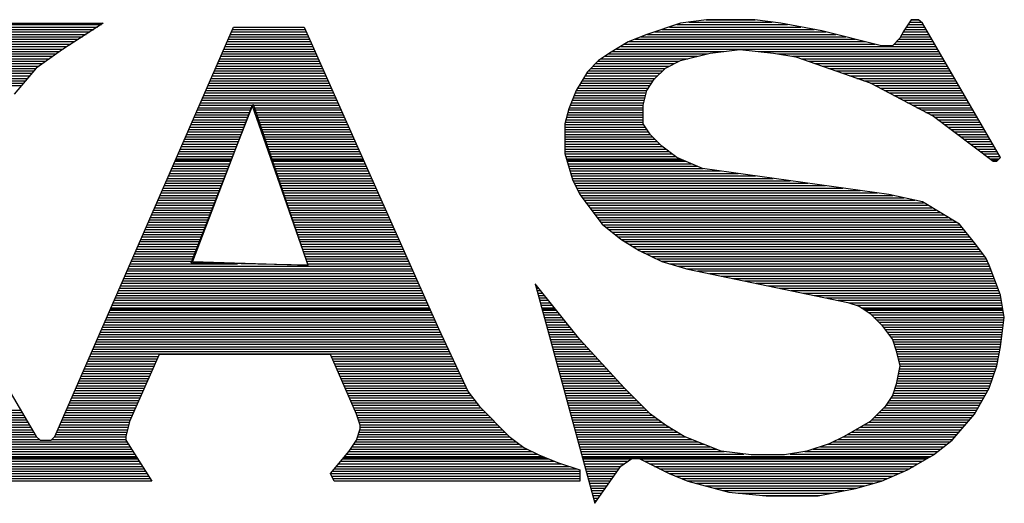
# Model space of a CAD drawing. Extents: x -10 to 137, y -26 to 192.
# Tile 61 of 78: x 27.89 to 31.95, y 141.36 to 143.35. Entities that reach past the tile are written whole.
import ezdxf

# ---------------------------------------------------------------- set-up
doc = ezdxf.new("R2010")
doc.units = 0
doc.layers.add('BG_SILKSCREEN_TOP', color=7, linetype='CONTINUOUS')

msp = doc.modelspace()

# ---------------------------------------------------------------- linework, layer by layer
at = {"layer": 'BG_SILKSCREEN_TOP'}
for points in [[(30.722639, 143.353384), (30.615425, 143.338448)], [(30.722639, 143.353384), (30.615425, 143.338448)], [(30.722639, 143.353384), (30.615425, 143.338448)], [(30.721038, 143.35285), (30.923197, 143.35285)], [(30.92213, 143.353384), (30.722639, 143.353384)], [(30.92213, 143.353384), (30.722639, 143.353384)], [(30.92213, 143.353384), (30.722639, 143.353384)], [(31.029877, 143.338448), (30.92213, 143.353384)], [(31.029877, 143.338448), (30.92213, 143.353384)], [(31.029877, 143.338448), (30.92213, 143.353384)], [(31.567544, 143.353384), (31.536607, 143.306978)], [(31.567544, 143.353384), (31.536607, 143.306978)], [(31.567544, 143.353384), (31.536607, 143.306978)], [(31.597948, 143.353384), (31.567544, 143.353384)], [(31.597948, 143.353384), (31.567544, 143.353384)], [(31.597948, 143.353384), (31.567544, 143.353384)], [(31.567544, 143.35285), (31.597948, 143.35285)], [(31.613417, 143.338448), (31.597948, 143.353384)], [(31.613417, 143.338448), (31.597948, 143.353384)], [(31.613417, 143.338448), (31.597948, 143.353384)], [(27.559043, 143.338448), (28.234328, 143.338448)], [(27.559043, 143.338448), (28.234328, 143.338448)], [(27.559043, 143.338448), (28.234328, 143.338448)], [(27.56171, 143.333114), (28.226327, 143.333114)], [(27.568111, 143.32298), (28.210858, 143.32298)], [(27.573978, 143.312845), (28.194856, 143.312845)], [(28.034836, 141.633169), (28.771995, 143.322446)], [(28.034836, 141.633169), (28.771995, 143.322446)], [(28.034836, 141.633169), (28.771995, 143.322446)], [(28.234328, 143.338448), (28.065773, 143.230702)], [(28.234328, 143.338448), (28.065773, 143.230702)], [(28.234328, 143.338448), (28.065773, 143.230702)], [(28.767728, 143.312845), (29.068032, 143.312845)], [(28.771995, 143.322446), (29.063765, 143.322446)], [(28.771995, 143.322446), (29.063765, 143.322446)], [(28.771995, 143.322446), (29.063765, 143.322446)], [(29.063765, 143.322446), (29.6169, 142.078558)], [(29.063765, 143.322446), (29.6169, 142.078558)], [(29.063765, 143.322446), (29.6169, 142.078558)], [(30.615425, 143.338448), (30.476741, 143.292043)], [(30.615425, 143.338448), (30.476741, 143.292043)], [(30.615425, 143.338448), (30.476741, 143.292043)], [(30.540216, 143.312845), (31.167494, 143.312845)], [(30.570086, 143.32298), (31.112554, 143.32298)], [(30.599957, 143.333114), (31.05708, 143.333114)], [(30.65063, 143.343249), (30.994139, 143.343249)], [(31.198431, 143.306978), (31.029877, 143.338448)], [(31.198431, 143.306978), (31.029877, 143.338448)], [(31.198431, 143.306978), (31.029877, 143.338448)], [(31.540341, 143.312845), (31.628352, 143.312845)], [(31.546742, 143.32298), (31.621951, 143.32298)], [(31.553676, 143.333114), (31.616617, 143.333114)], [(31.560077, 143.343249), (31.608083, 143.343249)], [(31.93559, 142.784779), (31.613417, 143.338448)], [(31.93559, 142.784779), (31.613417, 143.338448)], [(31.93559, 142.784779), (31.613417, 143.338448)], [(27.579846, 143.302711), (28.179387, 143.302711)], [(27.586247, 143.292576), (28.163919, 143.292576)], [(27.592114, 143.282441), (28.147917, 143.282441)], [(27.597981, 143.27284), (28.131915, 143.27284)], [(28.750659, 143.27284), (29.086167, 143.27284)], [(28.754393, 143.282441), (29.0819, 143.282441)], [(28.759193, 143.292576), (29.0771, 143.292576)], [(28.763994, 143.302711), (29.072832, 143.302711)], [(30.476741, 143.292043), (30.399932, 143.261639)], [(30.476741, 143.292043), (30.399932, 143.261639)], [(30.476741, 143.292043), (30.399932, 143.261639)], [(30.428202, 143.27284), (31.337115, 143.27284)], [(30.453805, 143.282441), (31.29711, 143.282441)], [(30.479408, 143.292576), (31.256572, 143.292576)], [(30.509812, 143.302711), (31.2171, 143.302711)], [(31.444329, 143.245637), (31.198431, 143.306978)], [(31.444329, 143.245637), (31.198431, 143.306978)], [(31.444329, 143.245637), (31.198431, 143.306978)], [(31.521138, 143.276574), (31.490735, 143.245637)], [(31.521138, 143.276574), (31.490735, 143.245637)], [(31.521138, 143.276574), (31.490735, 143.245637)], [(31.516871, 143.27284), (31.651288, 143.27284)], [(31.536607, 143.306978), (31.521138, 143.276574)], [(31.536607, 143.306978), (31.521138, 143.276574)], [(31.536607, 143.306978), (31.521138, 143.276574)], [(31.524339, 143.282441), (31.645421, 143.282441)], [(31.529139, 143.292576), (31.639553, 143.292576)], [(31.534473, 143.302711), (31.633686, 143.302711)], [(27.603849, 143.262706), (28.115913, 143.262706)], [(27.609183, 143.252038), (28.099911, 143.252038)], [(27.613983, 143.242436), (28.084442, 143.242436)], [(27.619317, 143.232302), (28.06844, 143.232302)], [(28.065773, 143.230702), (27.958026, 143.153359)], [(28.065773, 143.230702), (27.958026, 143.153359)], [(28.065773, 143.230702), (27.958026, 143.153359)], [(28.732523, 143.232302), (29.10377, 143.232302)], [(28.73679, 143.242436), (29.100036, 143.242436)], [(28.741591, 143.252038), (29.095235, 143.252038)], [(28.745858, 143.262706), (29.090435, 143.262706)], [(30.399932, 143.261639), (30.323122, 143.215233)], [(30.399932, 143.261639), (30.323122, 143.215233)], [(30.399932, 143.261639), (30.323122, 143.215233)], [(30.351926, 143.232302), (31.674758, 143.232302)], [(30.368994, 143.242436), (31.66889, 143.242436)], [(30.384996, 143.252038), (31.418192, 143.252038)], [(30.403132, 143.262706), (31.377654, 143.262706)], [(30.738107, 143.215233), (30.860789, 143.230702)], [(30.738107, 143.215233), (30.860789, 143.230702)], [(30.738107, 143.215233), (30.860789, 143.230702)], [(30.860789, 143.230702), (30.99894, 143.215233)], [(30.860789, 143.230702), (30.99894, 143.215233)], [(30.860789, 143.230702), (30.99894, 143.215233)], [(31.490735, 143.245637), (31.444329, 143.245637)], [(31.490735, 143.245637), (31.444329, 143.245637)], [(31.490735, 143.245637), (31.444329, 143.245637)], [(31.497135, 143.252038), (31.663556, 143.252038)], [(31.50727, 143.262706), (31.657155, 143.262706)], [(27.619851, 143.222167), (28.054038, 143.222167)], [(27.619851, 143.212033), (28.04017, 143.212033)], [(27.619851, 143.202431), (28.025768, 143.202431)], [(27.619851, 143.191763), (28.0119, 143.191763)], [(28.714921, 143.191763), (29.121905, 143.191763)], [(28.719188, 143.202431), (29.117638, 143.202431)], [(28.723989, 143.212033), (29.112837, 143.212033)], [(28.728256, 143.222167), (29.10857, 143.222167)], [(30.323122, 143.215233), (30.27725, 143.184829)], [(30.323122, 143.215233), (30.27725, 143.184829)], [(30.323122, 143.215233), (30.27725, 143.184829)], [(30.288451, 143.191763), (30.645829, 143.191763)], [(30.303386, 143.202431), (30.685834, 143.202431)], [(30.318855, 143.212033), (30.725839, 143.212033)], [(30.33539, 143.222167), (30.794648, 143.222167)], [(30.615425, 143.184829), (30.738107, 143.215233)], [(30.615425, 143.184829), (30.738107, 143.215233)], [(30.615425, 143.184829), (30.738107, 143.215233)], [(30.935465, 143.222167), (31.681158, 143.222167)], [(30.99894, 143.215233), (31.091218, 143.199764)], [(30.99894, 143.215233), (31.091218, 143.199764)], [(30.99894, 143.215233), (31.091218, 143.199764)], [(31.017075, 143.212033), (31.686492, 143.212033)], [(31.07735, 143.202431), (31.69236, 143.202431)], [(31.091218, 143.199764), (31.397923, 143.092018)], [(31.091218, 143.199764), (31.397923, 143.092018)], [(31.091218, 143.199764), (31.397923, 143.092018)], [(31.113087, 143.191763), (31.698227, 143.191763)], [(27.603849, 143.151758), (27.956426, 143.151758)], [(27.608649, 143.161893), (27.969228, 143.161893)], [(27.613983, 143.172028), (27.98363, 143.172028)], [(27.618784, 143.182162), (27.997498, 143.182162)], [(27.958026, 143.153359), (27.866282, 143.046145)], [(27.958026, 143.153359), (27.866282, 143.046145)], [(27.958026, 143.153359), (27.866282, 143.046145)], [(28.697852, 143.151758), (29.140041, 143.151758)], [(28.702119, 143.161893), (29.13524, 143.161893)], [(28.706387, 143.172028), (29.130973, 143.172028)], [(28.710654, 143.182162), (29.126172, 143.182162)], [(30.27725, 143.184829), (30.231377, 143.138423)], [(30.27725, 143.184829), (30.231377, 143.138423)], [(30.27725, 143.184829), (30.231377, 143.138423)], [(30.244179, 143.151758), (30.551417, 143.151758)], [(30.254313, 143.161893), (30.570086, 143.161893)], [(30.264981, 143.172028), (30.589822, 143.172028)], [(30.274583, 143.182162), (30.610091, 143.182162)], [(30.507678, 143.10802), (30.553551, 143.153359)], [(30.507678, 143.10802), (30.553551, 143.153359)], [(30.507678, 143.10802), (30.553551, 143.153359)], [(30.553551, 143.153359), (30.615425, 143.184829)], [(30.553551, 143.153359), (30.615425, 143.184829)], [(30.553551, 143.153359), (30.615425, 143.184829)], [(31.141891, 143.182162), (31.704095, 143.182162)], [(31.170695, 143.172028), (31.709962, 143.172028)], [(31.199498, 143.161893), (31.716363, 143.161893)], [(31.228302, 143.151758), (31.72223, 143.151758)], [(27.580379, 143.11122), (27.922289, 143.11122)], [(27.58838, 143.121355), (27.93029, 143.121355)], [(27.593714, 143.132023), (27.939357, 143.132023)], [(27.599048, 143.141624), (27.947892, 143.141624)], [(28.679717, 143.11122), (29.157643, 143.11122)], [(28.684517, 143.121355), (29.153376, 143.121355)], [(28.688784, 143.132023), (29.148575, 143.132023)], [(28.693052, 143.141624), (29.144308, 143.141624)], [(30.231377, 143.138423), (30.184971, 143.061614)], [(30.231377, 143.138423), (30.184971, 143.061614)], [(30.231377, 143.138423), (30.184971, 143.061614)], [(30.214842, 143.11122), (30.511412, 143.11122)], [(30.220709, 143.121355), (30.521547, 143.121355)], [(30.226577, 143.132023), (30.531681, 143.132023)], [(30.234578, 143.141624), (30.541816, 143.141624)], [(31.257105, 143.141624), (31.727564, 143.141624)], [(31.285909, 143.132023), (31.733965, 143.132023)], [(31.314713, 143.121355), (31.739832, 143.121355)], [(31.343516, 143.11122), (31.745166, 143.11122)], [(27.557443, 143.08135), (27.896152, 143.08135)], [(27.565444, 143.090951), (27.904686, 143.090951)], [(27.573445, 143.101619), (27.912687, 143.101619)], [(28.662114, 143.071215), (29.175245, 143.071215)], [(28.666382, 143.08135), (29.170978, 143.08135)], [(28.671182, 143.090951), (29.167244, 143.090951)], [(28.675449, 143.101619), (29.162444, 143.101619)], [(30.190839, 143.071215), (30.483142, 143.071215)], [(30.196706, 143.08135), (30.490076, 143.08135)], [(30.202574, 143.090951), (30.49701, 143.090951)], [(30.208974, 143.101619), (30.503411, 143.101619)], [(30.476741, 143.061614), (30.507678, 143.10802)], [(30.476741, 143.061614), (30.507678, 143.10802)], [(30.476741, 143.061614), (30.507678, 143.10802)], [(31.37232, 143.101619), (31.751567, 143.101619)], [(31.397923, 143.092018), (31.659289, 142.9544)], [(31.397923, 143.092018), (31.659289, 142.9544)], [(31.397923, 143.092018), (31.659289, 142.9544)], [(31.400057, 143.090951), (31.756901, 143.090951)], [(31.418726, 143.08135), (31.762769, 143.08135)], [(31.437928, 143.071215), (31.769169, 143.071215)], [(28.644512, 143.03121), (29.193381, 143.03121)], [(28.648779, 143.040811), (29.189114, 143.040811)], [(28.65358, 143.050946), (29.184846, 143.050946)], [(28.658381, 143.06108), (29.180046, 143.06108)], [(30.184971, 143.061614), (30.154568, 142.984804)], [(30.184971, 143.061614), (30.154568, 142.984804)], [(30.184971, 143.061614), (30.154568, 142.984804)], [(30.172703, 143.03121), (30.469274, 143.03121)], [(30.17697, 143.040811), (30.471407, 143.040811)], [(30.180704, 143.050946), (30.474074, 143.050946)], [(30.184971, 143.06108), (30.476741, 143.06108)], [(30.461273, 143.000273), (30.476741, 143.061614)], [(30.461273, 143.000273), (30.476741, 143.061614)], [(30.461273, 143.000273), (30.476741, 143.061614)], [(31.45713, 143.06108), (31.775037, 143.06108)], [(31.476333, 143.050946), (31.780904, 143.050946)], [(31.495535, 143.040811), (31.786772, 143.040811)], [(31.514204, 143.03121), (31.792639, 143.03121)], [(28.596506, 142.349525), (28.852538, 143.005073)], [(28.848804, 143.000273), (28.602907, 142.355392)], [(28.848804, 143.000273), (28.602907, 142.355392)], [(28.62691, 142.990138), (28.846671, 142.990138)], [(28.631711, 143.000806), (28.850405, 143.000806)], [(28.635978, 143.010407), (29.202449, 143.010407)], [(28.640245, 143.020542), (29.198181, 143.020542)], [(29.079233, 142.339924), (28.848804, 143.000273)], [(29.079233, 142.339924), (28.848804, 143.000273)], [(28.852538, 143.005073), (29.077633, 142.339924)], [(28.853605, 143.000806), (29.206716, 143.000806)], [(28.857339, 142.990138), (29.211516, 142.990138)], [(30.156701, 142.990138), (30.461273, 142.990138)], [(30.160968, 143.000806), (30.461806, 143.000806)], [(30.164169, 143.010407), (30.464473, 143.010407)], [(30.168969, 143.020542), (30.466607, 143.020542)], [(30.461273, 142.92293), (30.461273, 143.000273)], [(30.461273, 142.92293), (30.461273, 143.000273)], [(30.461273, 142.92293), (30.461273, 143.000273)], [(31.533407, 143.020542), (31.798506, 143.020542)], [(31.552609, 143.010407), (31.804374, 143.010407)], [(31.571278, 143.000806), (31.810241, 143.000806)], [(31.59048, 142.990138), (31.815575, 142.990138)], [(28.609841, 142.950667), (28.831202, 142.950667)], [(28.613575, 142.960268), (28.834936, 142.960268)], [(28.618376, 142.970402), (28.839203, 142.970402)], [(28.623176, 142.980537), (28.842937, 142.980537)], [(28.861073, 142.980537), (29.215784, 142.980537)], [(28.864806, 142.970402), (29.220051, 142.970402)], [(28.868007, 142.960268), (29.224851, 142.960268)], [(28.871207, 142.950667), (29.229652, 142.950667)], [(30.154568, 142.984804), (30.139099, 142.92293)], [(30.154568, 142.984804), (30.139099, 142.92293)], [(30.154568, 142.984804), (30.139099, 142.92293)], [(30.1455, 142.950667), (30.461273, 142.950667)], [(30.148167, 142.960268), (30.461273, 142.960268)], [(30.150834, 142.970402), (30.461273, 142.970402)], [(30.153501, 142.980537), (30.461273, 142.980537)], [(31.609149, 142.980537), (31.821976, 142.980537)], [(31.628352, 142.970402), (31.827843, 142.970402)], [(31.647554, 142.960268), (31.833711, 142.960268)], [(31.659289, 142.9544), (31.905186, 142.769844)], [(31.659289, 142.9544), (31.905186, 142.769844)], [(31.659289, 142.9544), (31.905186, 142.769844)], [(31.664623, 142.950667), (31.839578, 142.950667)], [(28.592239, 142.909595), (28.8152, 142.909595)], [(28.595973, 142.920263), (28.818934, 142.920263)], [(28.600773, 142.930397), (28.823201, 142.930397)], [(28.605574, 142.939999), (28.826935, 142.939999)], [(28.874408, 142.939999), (29.233919, 142.939999)], [(28.877608, 142.930397), (29.238186, 142.930397)], [(28.881342, 142.920263), (29.242454, 142.920263)], [(28.885076, 142.909595), (29.247254, 142.909595)], [(30.139099, 142.92293), (30.139099, 142.800781)], [(30.139099, 142.92293), (30.139099, 142.800781)], [(30.139099, 142.92293), (30.139099, 142.800781)], [(30.139099, 142.920263), (30.463406, 142.920263)], [(30.139099, 142.909595), (30.47034, 142.909595)], [(30.140699, 142.930397), (30.461273, 142.930397)], [(30.143366, 142.939999), (30.461273, 142.939999)], [(30.49221, 142.877591), (30.461273, 142.92293)], [(30.49221, 142.877591), (30.461273, 142.92293)], [(30.49221, 142.877591), (30.461273, 142.92293)], [(31.677958, 142.939999), (31.845446, 142.939999)], [(31.691293, 142.930397), (31.851313, 142.930397)], [(31.704628, 142.920263), (31.85718, 142.920263)], [(31.717963, 142.909595), (31.863048, 142.909595)], [(28.574637, 142.86959), (28.799198, 142.86959)], [(28.578904, 142.879724), (28.803465, 142.879724)], [(28.583171, 142.889859), (28.807199, 142.889859)], [(28.587438, 142.899994), (28.811466, 142.899994)], [(28.888276, 142.899994), (29.252055, 142.899994)], [(28.891476, 142.889859), (29.256322, 142.889859)], [(28.89521, 142.879724), (29.260589, 142.879724)], [(28.898411, 142.86959), (29.26539, 142.86959)], [(30.139099, 142.899994), (30.477275, 142.899994)], [(30.139099, 142.889859), (30.483675, 142.889859)], [(30.139099, 142.879724), (30.49061, 142.879724)], [(30.139099, 142.86959), (30.500211, 142.86959)], [(30.538616, 142.831185), (30.49221, 142.877591)], [(30.538616, 142.831185), (30.49221, 142.877591)], [(30.538616, 142.831185), (30.49221, 142.877591)], [(31.731831, 142.899994), (31.868915, 142.899994)], [(31.745166, 142.889859), (31.874783, 142.889859)], [(31.758501, 142.879724), (31.88065, 142.879724)], [(31.771836, 142.86959), (31.886517, 142.86959)], [(28.557035, 142.829585), (28.78373, 142.829585)], [(28.561302, 142.839186), (28.787997, 142.839186)], [(28.565569, 142.849854), (28.791197, 142.849854)], [(28.57037, 142.859455), (28.795998, 142.859455)], [(28.901611, 142.859455), (29.269657, 142.859455)], [(28.904811, 142.849854), (29.273924, 142.849854)], [(28.908545, 142.839186), (29.278725, 142.839186)], [(28.912279, 142.829585), (29.282992, 142.829585)], [(30.139099, 142.859455), (30.509812, 142.859455)], [(30.139099, 142.849854), (30.519947, 142.849854)], [(30.139099, 142.839186), (30.530081, 142.839186)], [(30.139099, 142.829585), (30.540216, 142.829585)], [(30.599957, 142.784779), (30.538616, 142.831185)], [(30.599957, 142.784779), (30.538616, 142.831185)], [(30.599957, 142.784779), (30.538616, 142.831185)], [(31.785171, 142.859455), (31.892385, 142.859455)], [(31.79904, 142.849854), (31.898786, 142.849854)], [(31.812375, 142.839186), (31.90412, 142.839186)], [(31.82571, 142.829585), (31.909987, 142.829585)], [(28.539432, 142.789046), (28.767728, 142.789046)], [(28.5437, 142.799181), (28.771995, 142.799181)], [(28.547967, 142.808782), (28.775729, 142.808782)], [(28.552767, 142.81945), (28.779996, 142.81945)], [(28.915479, 142.81945), (29.287259, 142.81945)], [(28.91868, 142.808782), (29.29206, 142.808782)], [(28.922414, 142.799181), (29.29686, 142.799181)], [(28.925614, 142.789046), (29.301128, 142.789046)], [(30.139099, 142.81945), (30.554084, 142.81945)], [(30.139099, 142.808782), (30.567419, 142.808782)], [(30.139099, 142.800781), (30.169503, 142.693034)], [(30.139099, 142.800781), (30.169503, 142.693034)], [(30.139099, 142.800781), (30.169503, 142.693034)], [(30.139099, 142.799181), (30.580754, 142.799181)], [(30.141766, 142.789046), (30.594623, 142.789046)], [(30.706637, 142.73944), (30.599957, 142.784779)], [(30.706637, 142.73944), (30.599957, 142.784779)], [(30.706637, 142.73944), (30.599957, 142.784779)], [(31.839045, 142.81945), (31.915854, 142.81945)], [(31.85238, 142.808782), (31.921722, 142.808782)], [(31.865715, 142.799181), (31.927589, 142.799181)], [(31.879583, 142.789046), (31.933457, 142.789046)], [(31.920122, 142.769844), (31.93559, 142.784779)], [(31.920122, 142.769844), (31.93559, 142.784779)], [(31.920122, 142.769844), (31.93559, 142.784779)], [(28.521297, 142.749041), (28.752259, 142.749041)], [(28.526097, 142.758643), (28.755993, 142.758643)], [(28.530365, 142.768777), (28.76026, 142.768777)], [(28.533032, 142.774111), (28.762927, 142.774111)], [(28.534632, 142.778912), (28.763994, 142.778912)], [(28.927214, 142.774111), (29.307528, 142.774111)], [(28.928814, 142.778912), (29.305395, 142.778912)], [(28.932015, 142.768777), (29.309662, 142.768777)], [(28.935749, 142.758643), (29.314463, 142.758643)], [(28.939482, 142.749041), (29.31873, 142.749041)], [(30.144966, 142.778912), (30.613825, 142.778912)], [(30.146567, 142.774111), (30.625026, 142.774111)], [(30.148167, 142.768777), (30.637295, 142.768777)], [(30.150834, 142.758643), (30.660764, 142.758643)], [(30.153501, 142.749041), (30.684234, 142.749041)], [(31.892385, 142.778912), (31.929723, 142.778912)], [(31.898786, 142.774111), (31.924922, 142.774111)], [(31.905186, 142.769844), (31.920122, 142.769844)], [(31.905186, 142.769844), (31.920122, 142.769844)], [(31.905186, 142.769844), (31.920122, 142.769844)], [(28.504228, 142.708503), (28.73679, 142.708503)], [(28.508495, 142.718638), (28.740524, 142.718638)], [(28.512762, 142.728772), (28.744791, 142.728772)], [(28.517563, 142.738373), (28.747992, 142.738373)], [(28.942683, 142.738373), (29.32353, 142.738373)], [(28.946417, 142.728772), (29.327798, 142.728772)], [(28.949617, 142.718638), (29.332065, 142.718638)], [(28.952817, 142.708503), (29.336865, 142.708503)], [(30.156701, 142.738373), (30.709304, 142.738373)], [(30.159368, 142.728772), (30.781313, 142.728772)], [(30.162569, 142.718638), (30.853322, 142.718638)], [(30.165236, 142.708503), (30.925331, 142.708503)], [(31.474733, 142.63116), (30.706637, 142.73944)], [(31.474733, 142.63116), (30.706637, 142.73944)], [(31.474733, 142.63116), (30.706637, 142.73944)], [(28.486626, 142.668498), (28.720788, 142.668498)], [(28.490893, 142.678099), (28.724522, 142.678099)], [(28.49516, 142.688767), (28.728789, 142.688767)], [(28.499961, 142.698368), (28.732523, 142.698368)], [(28.956018, 142.698368), (29.341133, 142.698368)], [(28.959218, 142.688767), (29.345933, 142.688767)], [(28.962952, 142.678099), (29.3502, 142.678099)], [(28.966686, 142.668498), (29.354468, 142.668498)], [(30.167903, 142.698368), (30.99734, 142.698368)], [(30.169503, 142.693034), (30.20044, 142.63116)], [(30.169503, 142.693034), (30.20044, 142.63116)], [(30.169503, 142.693034), (30.20044, 142.63116)], [(30.17217, 142.688767), (31.068815, 142.688767)], [(30.17697, 142.678099), (31.141358, 142.678099)], [(30.181771, 142.668498), (31.213367, 142.668498)], [(28.469024, 142.62796), (28.704786, 142.62796)], [(28.473291, 142.638094), (28.709054, 142.638094)], [(28.477558, 142.648229), (28.712787, 142.648229)], [(28.482359, 142.658363), (28.717055, 142.658363)], [(28.97042, 142.658363), (29.359268, 142.658363)], [(28.97362, 142.648229), (29.364069, 142.648229)], [(28.97682, 142.638094), (29.368336, 142.638094)], [(28.980021, 142.62796), (29.372603, 142.62796)], [(30.187105, 142.658363), (31.284842, 142.658363)], [(30.191906, 142.648229), (31.356851, 142.648229)], [(30.19724, 142.638094), (31.42886, 142.638094)], [(30.20044, 142.63116), (30.292718, 142.509011)], [(30.20044, 142.63116), (30.292718, 142.509011)], [(30.20044, 142.63116), (30.292718, 142.509011)], [(30.202574, 142.62796), (31.491268, 142.62796)], [(31.613417, 142.600756), (31.474733, 142.63116)], [(31.613417, 142.600756), (31.474733, 142.63116)], [(31.613417, 142.600756), (31.474733, 142.63116)], [(28.451421, 142.587955), (28.689318, 142.587955)], [(28.455689, 142.597556), (28.693052, 142.597556)], [(28.459956, 142.60769), (28.696785, 142.60769)], [(28.464756, 142.618358), (28.701586, 142.618358)], [(28.983221, 142.618358), (29.37687, 142.618358)], [(28.986955, 142.60769), (29.381671, 142.60769)], [(28.990689, 142.597556), (29.385938, 142.597556)], [(28.993889, 142.587955), (29.390205, 142.587955)], [(30.210575, 142.618358), (31.536607, 142.618358)], [(30.218576, 142.60769), (31.581946, 142.60769)], [(30.22551, 142.597556), (31.618751, 142.597556)], [(30.232977, 142.587955), (31.635286, 142.587955)], [(31.767036, 142.509011), (31.613417, 142.600756)], [(31.767036, 142.509011), (31.613417, 142.600756)], [(31.767036, 142.509011), (31.613417, 142.600756)], [(28.433819, 142.547416), (28.673849, 142.547416)], [(28.438086, 142.557551), (28.677583, 142.557551)], [(28.442354, 142.567685), (28.681317, 142.567685)], [(28.447154, 142.577287), (28.685584, 142.577287)], [(28.997623, 142.577287), (29.395006, 142.577287)], [(29.000823, 142.567685), (29.399273, 142.567685)], [(29.004024, 142.557551), (29.404074, 142.557551)], [(29.007224, 142.547416), (29.408341, 142.547416)], [(30.240978, 142.577287), (31.652355, 142.577287)], [(30.248446, 142.567685), (31.66889, 142.567685)], [(30.255914, 142.557551), (31.685959, 142.557551)], [(30.263381, 142.547416), (31.702494, 142.547416)], [(28.416217, 142.506878), (28.658381, 142.506878)], [(28.420484, 142.517546), (28.661581, 142.517546)], [(28.424751, 142.527147), (28.665315, 142.527147)], [(28.429552, 142.537282), (28.669582, 142.537282)], [(29.010958, 142.537282), (29.413142, 142.537282)], [(29.014158, 142.527147), (29.417409, 142.527147)], [(29.017892, 142.517546), (29.421676, 142.517546)], [(29.021093, 142.506878), (29.426477, 142.506878)], [(30.271382, 142.537282), (31.719563, 142.537282)], [(30.278316, 142.527147), (31.736099, 142.527147)], [(30.286317, 142.517546), (31.753167, 142.517546)], [(30.292718, 142.509011), (30.369528, 142.447137)], [(30.292718, 142.509011), (30.369528, 142.447137)], [(30.292718, 142.509011), (30.369528, 142.447137)], [(30.294852, 142.506878), (31.768103, 142.506878)], [(31.828377, 142.431668), (31.767036, 142.509011)], [(31.828377, 142.431668), (31.767036, 142.509011)], [(31.828377, 142.431668), (31.767036, 142.509011)], [(27.451296, 142.493543), (27.958026, 141.633169)], [(27.451296, 142.493543), (27.958026, 141.633169)], [(27.451296, 142.493543), (27.958026, 141.633169)], [(28.398615, 142.466873), (28.642379, 142.466873)], [(28.402882, 142.476474), (28.646112, 142.476474)], [(28.407149, 142.487142), (28.649846, 142.487142)], [(28.41195, 142.496743), (28.65358, 142.496743)], [(29.024293, 142.496743), (29.431277, 142.496743)], [(29.028027, 142.487142), (29.435544, 142.487142)], [(29.031227, 142.476474), (29.439812, 142.476474)], [(29.034428, 142.466873), (29.444079, 142.466873)], [(30.30712, 142.496743), (31.776104, 142.496743)], [(30.319922, 142.487142), (31.784638, 142.487142)], [(30.33219, 142.476474), (31.792106, 142.476474)], [(30.344991, 142.466873), (31.80064, 142.466873)], [(28.381013, 142.426334), (28.626377, 142.426334)], [(28.385813, 142.437002), (28.630644, 142.437002)], [(28.389547, 142.446604), (28.634378, 142.446604)], [(28.394348, 142.456738), (28.638111, 142.456738)], [(29.038161, 142.456738), (29.448879, 142.456738)], [(29.041362, 142.446604), (29.453147, 142.446604)], [(29.045096, 142.437002), (29.457414, 142.437002)], [(29.048296, 142.426334), (29.462214, 142.426334)], [(30.357793, 142.456738), (31.808641, 142.456738)], [(30.369528, 142.447137), (30.445804, 142.400731)], [(30.369528, 142.447137), (30.445804, 142.400731)], [(30.369528, 142.447137), (30.445804, 142.400731)], [(30.370595, 142.446604), (31.816642, 142.446604)], [(30.38713, 142.437002), (31.824643, 142.437002)], [(30.404199, 142.426334), (31.832644, 142.426334)], [(31.874783, 142.370327), (31.828377, 142.431668)], [(31.874783, 142.370327), (31.828377, 142.431668)], [(31.874783, 142.370327), (31.828377, 142.431668)], [(28.36341, 142.386329), (28.610375, 142.386329)], [(28.367678, 142.395931), (28.614642, 142.395931)], [(28.372478, 142.406599), (28.618376, 142.406599)], [(28.376745, 142.416733), (28.622109, 142.416733)], [(29.05203, 142.416733), (29.466482, 142.416733)], [(29.05523, 142.406599), (29.471282, 142.406599)], [(29.058431, 142.395931), (29.475549, 142.395931)], [(29.061631, 142.386329), (29.48035, 142.386329)], [(30.420734, 142.416733), (31.839578, 142.416733)], [(30.437803, 142.406599), (31.847579, 142.406599)], [(30.445804, 142.400731), (30.538616, 142.355392)], [(30.445804, 142.400731), (30.538616, 142.355392)], [(30.445804, 142.400731), (30.538616, 142.355392)], [(30.455939, 142.395931), (31.85558, 142.395931)], [(30.476208, 142.386329), (31.862514, 142.386329)], [(28.345808, 142.345791), (28.787997, 142.345791)], [(28.350075, 142.355926), (28.599173, 142.355926)], [(28.354343, 142.36606), (28.602907, 142.36606)], [(28.359143, 142.376195), (28.606641, 142.376195)], [(29.077633, 142.339924), (28.596506, 142.349525)], [(28.602907, 142.355392), (29.079233, 142.339924)], [(28.602907, 142.355392), (29.079233, 142.339924)], [(29.065365, 142.376195), (29.484617, 142.376195)], [(29.068565, 142.36606), (29.488884, 142.36606)], [(29.072299, 142.355926), (29.493685, 142.355926)], [(29.076033, 142.345791), (29.498486, 142.345791)], [(30.496477, 142.376195), (31.869982, 142.376195)], [(30.516213, 142.36606), (31.876383, 142.36606)], [(30.536482, 142.355926), (31.881717, 142.355926)], [(30.538616, 142.355392), (30.645829, 142.323922)], [(30.538616, 142.355392), (30.645829, 142.323922)], [(30.538616, 142.355392), (30.645829, 142.323922)], [(30.57062, 142.345791), (31.886517, 142.345791)], [(31.889718, 142.339924), (31.874783, 142.370327)], [(31.889718, 142.339924), (31.874783, 142.370327)], [(31.889718, 142.339924), (31.874783, 142.370327)], [(31.93559, 142.216708), (31.889718, 142.339924)], [(31.93559, 142.216708), (31.889718, 142.339924)], [(31.93559, 142.216708), (31.889718, 142.339924)], [(28.328206, 142.305786), (29.516088, 142.305786)], [(28.333007, 142.315921), (29.511287, 142.315921)], [(28.33674, 142.325522), (29.50702, 142.325522)], [(28.341541, 142.33619), (29.502219, 142.33619)], [(30.605824, 142.33619), (31.891318, 142.33619)], [(30.641028, 142.325522), (31.895052, 142.325522)], [(30.645829, 142.323922), (31.306178, 142.186304)], [(30.645829, 142.323922), (31.306178, 142.186304)], [(30.645829, 142.323922), (31.306178, 142.186304)], [(30.687434, 142.315921), (31.898786, 142.315921)], [(30.73544, 142.305786), (31.902519, 142.305786)], [(28.306337, 142.255113), (29.538491, 142.255113)], [(28.310604, 142.265248), (29.53369, 142.265248)], [(28.314871, 142.275382), (29.529423, 142.275382)], [(28.319672, 142.285517), (29.524622, 142.285517)], [(28.323939, 142.295118), (29.520355, 142.295118)], [(30.20044, 142.032685), (30.015884, 142.263114)], [(30.20044, 142.032685), (30.015884, 142.263114)], [(30.20044, 142.032685), (30.015884, 142.263114)], [(30.015884, 142.263114), (30.261781, 141.356867)], [(30.015884, 142.263114), (30.261781, 141.356867)], [(30.015884, 142.263114), (30.261781, 141.356867)], [(30.018017, 142.255113), (30.022284, 142.255113)], [(30.783446, 142.295118), (31.906253, 142.295118)], [(30.831452, 142.285517), (31.909987, 142.285517)], [(30.879458, 142.275382), (31.914254, 142.275382)], [(30.927464, 142.265248), (31.917988, 142.265248)], [(30.97547, 142.255113), (31.921188, 142.255113)], [(28.288734, 142.215108), (29.556093, 142.215108)], [(28.293535, 142.224709), (29.551826, 142.224709)], [(28.297269, 142.235377), (29.547025, 142.235377)], [(28.301536, 142.244978), (29.542758, 142.244978)], [(30.021218, 142.244978), (30.029752, 142.244978)], [(30.023885, 142.235377), (30.038286, 142.235377)], [(30.026552, 142.224709), (30.046287, 142.224709)], [(30.029219, 142.215108), (30.054822, 142.215108)], [(31.02401, 142.244978), (31.924922, 142.244978)], [(31.072549, 142.235377), (31.929189, 142.235377)], [(31.120555, 142.224709), (31.932923, 142.224709)], [(31.168561, 142.215108), (31.936124, 142.215108)], [(31.951592, 142.124963), (31.93559, 142.216708)], [(31.951592, 142.124963), (31.93559, 142.216708)], [(31.951592, 142.124963), (31.93559, 142.216708)], [(28.271132, 142.175103), (29.573695, 142.175103)], [(28.275399, 142.184704), (29.569428, 142.184704)], [(28.2802, 142.194839), (29.565694, 142.194839)], [(28.283934, 142.204973), (29.560893, 142.204973)], [(30.031886, 142.204973), (30.062289, 142.204973)], [(30.034553, 142.194839), (30.070824, 142.194839)], [(30.03722, 142.184704), (30.078825, 142.184704)], [(30.039887, 142.175103), (30.086826, 142.175103)], [(31.2171, 142.204973), (31.937724, 142.204973)], [(31.265106, 142.194839), (31.939324, 142.194839)], [(31.306178, 142.186304), (31.352584, 142.170302)], [(31.306178, 142.186304), (31.352584, 142.170302)], [(31.306178, 142.186304), (31.352584, 142.170302)], [(31.310445, 142.184704), (31.941458, 142.184704)], [(31.340316, 142.175103), (31.943058, 142.175103)], [(28.25353, 142.134565), (29.591831, 142.134565)], [(28.258331, 142.144699), (29.587563, 142.144699)], [(28.262064, 142.1543), (29.583296, 142.1543)], [(28.264731, 142.160168), (29.580629, 142.160168)], [(28.266865, 142.164435), (29.578496, 142.164435)], [(30.042554, 142.164435), (30.094827, 142.164435)], [(30.044154, 142.160168), (30.098561, 142.160168)], [(30.045754, 142.1543), (30.103361, 142.1543)], [(30.048421, 142.144699), (30.110829, 142.144699)], [(30.051088, 142.134565), (30.11883, 142.134565)], [(31.352584, 142.170302), (31.397923, 142.139899)], [(31.352584, 142.170302), (31.397923, 142.139899)], [(31.352584, 142.170302), (31.397923, 142.139899)], [(31.361652, 142.164435), (31.944658, 142.164435)], [(31.368053, 142.160168), (31.945191, 142.160168)], [(31.376587, 142.1543), (31.946258, 142.1543)], [(31.391522, 142.144699), (31.947858, 142.144699)], [(31.397923, 142.139899), (31.444329, 142.094026)], [(31.397923, 142.139899), (31.444329, 142.094026)], [(31.397923, 142.139899), (31.444329, 142.094026)], [(31.404324, 142.134565), (31.949992, 142.134565)], [(28.235928, 142.094026), (29.609966, 142.094026)], [(28.240728, 142.104161), (29.605699, 142.104161)], [(28.244996, 142.114295), (29.600898, 142.114295)], [(28.248729, 142.12443), (29.596631, 142.12443)], [(30.053755, 142.12443), (30.127364, 142.12443)], [(30.056422, 142.114295), (30.135365, 142.114295)], [(30.059089, 142.104161), (30.143366, 142.104161)], [(30.061756, 142.094026), (30.151367, 142.094026)], [(31.413925, 142.12443), (31.951592, 142.12443)], [(31.42406, 142.114295), (31.949992, 142.114295)], [(31.434194, 142.104161), (31.948392, 142.104161)], [(31.444329, 142.094026), (31.490735, 142.032685)], [(31.444329, 142.094026), (31.490735, 142.032685)], [(31.444329, 142.094026), (31.947325, 142.094026)], [(31.444329, 142.094026), (31.490735, 142.032685)], [(31.93559, 142.002281), (31.951592, 142.124963)], [(31.93559, 142.002281), (31.951592, 142.124963)], [(31.93559, 142.002281), (31.951592, 142.124963)], [(28.218326, 142.053488), (29.628102, 142.053488)], [(28.222593, 142.063622), (29.623835, 142.063622)], [(28.227393, 142.07429), (29.619034, 142.07429)], [(28.231661, 142.083892), (29.614233, 142.083892)], [(29.6169, 142.078558), (29.739582, 141.817725)], [(29.6169, 142.078558), (29.739582, 141.817725)], [(29.6169, 142.078558), (29.739582, 141.817725)], [(30.064956, 142.083892), (30.159368, 142.083892)], [(30.06709, 142.07429), (30.167369, 142.07429)], [(30.069757, 142.063622), (30.17537, 142.063622)], [(30.072957, 142.053488), (30.183371, 142.053488)], [(31.45233, 142.083892), (31.946258, 142.083892)], [(31.459264, 142.07429), (31.945191, 142.07429)], [(31.466732, 142.063622), (31.943591, 142.063622)], [(31.474733, 142.053488), (31.941991, 142.053488)], [(28.200723, 142.013483), (29.647304, 142.013483)], [(28.205524, 142.023617), (29.642504, 142.023617)], [(28.209791, 142.033752), (29.637703, 142.033752)], [(28.214058, 142.043887), (29.632902, 142.043887)], [(30.075624, 142.043887), (30.191372, 142.043887)], [(30.078291, 142.033752), (30.199373, 142.033752)], [(30.080958, 142.023617), (30.208974, 142.023617)], [(30.084159, 142.013483), (30.218042, 142.013483)], [(30.384996, 141.83266), (30.20044, 142.032685)], [(30.384996, 141.83266), (30.20044, 142.032685)], [(30.384996, 141.83266), (30.20044, 142.032685)], [(31.4822, 142.043887), (31.940924, 142.043887)], [(31.489668, 142.033752), (31.939857, 142.033752)], [(31.490735, 142.032685), (31.50567, 141.986279)], [(31.490735, 142.032685), (31.50567, 141.986279)], [(31.490735, 142.032685), (31.50567, 141.986279)], [(31.493402, 142.023617), (31.938791, 142.023617)], [(31.496602, 142.013483), (31.93719, 142.013483)], [(28.183121, 141.973478), (29.666507, 141.973478)], [(28.187922, 141.983079), (29.661706, 141.983079)], [(28.192189, 141.993214), (29.656905, 141.993214)], [(28.196456, 142.003348), (29.652105, 142.003348)], [(28.464756, 141.971344), (28.342074, 141.69451)], [(28.464756, 141.971344), (28.342074, 141.69451)], [(28.464756, 141.971344), (28.342074, 141.69451)], [(29.171511, 141.971344), (28.464756, 141.971344)], [(29.171511, 141.971344), (28.464756, 141.971344)], [(29.171511, 141.971344), (28.464756, 141.971344)], [(29.278725, 141.725447), (29.171511, 141.971344)], [(29.278725, 141.725447), (29.171511, 141.971344)], [(29.278725, 141.725447), (29.171511, 141.971344)], [(30.086292, 142.003348), (30.22711, 142.003348)], [(30.088959, 141.993214), (30.236178, 141.993214)], [(30.09216, 141.983079), (30.245779, 141.983079)], [(30.094827, 141.973478), (30.25538, 141.973478)], [(31.500336, 142.003348), (31.93559, 142.003348)], [(31.503536, 141.993214), (31.93399, 141.993214)], [(31.50567, 141.986279), (31.521138, 141.924938)], [(31.50567, 141.986279), (31.521138, 141.924938)], [(31.50567, 141.986279), (31.521138, 141.924938)], [(31.506737, 141.983079), (31.93239, 141.983079)], [(31.509404, 141.973478), (31.930256, 141.973478)], [(31.920122, 141.924938), (31.93559, 142.002281)], [(31.920122, 141.924938), (31.93559, 142.002281)], [(31.920122, 141.924938), (31.93559, 142.002281)], [(28.165519, 141.932939), (28.448221, 141.932939)], [(28.169786, 141.943074), (28.452488, 141.943074)], [(28.174587, 141.952675), (28.456755, 141.952675)], [(28.178854, 141.96281), (28.461556, 141.96281)], [(29.175245, 141.96281), (29.671307, 141.96281)], [(29.179512, 141.952675), (29.676108, 141.952675)], [(29.18378, 141.943074), (29.680908, 141.943074)], [(29.188047, 141.932939), (29.685709, 141.932939)], [(30.09696, 141.96281), (30.264448, 141.96281)], [(30.100161, 141.952675), (30.273516, 141.952675)], [(30.103361, 141.943074), (30.283117, 141.943074)], [(30.105495, 141.932939), (30.292185, 141.932939)], [(31.511537, 141.96281), (31.928123, 141.96281)], [(31.514204, 141.952675), (31.925989, 141.952675)], [(31.516871, 141.943074), (31.923855, 141.943074)], [(31.519538, 141.932939), (31.922255, 141.932939)], [(28.147917, 141.892934), (28.430085, 141.892934)], [(28.152717, 141.903069), (28.434353, 141.903069)], [(28.156451, 141.91267), (28.439153, 141.91267)], [(28.161252, 141.922805), (28.44342, 141.922805)], [(29.192847, 141.922805), (29.69051, 141.922805)], [(29.197115, 141.91267), (29.694777, 141.91267)], [(29.201382, 141.903069), (29.700111, 141.903069)], [(29.205649, 141.892934), (29.704378, 141.892934)], [(30.108162, 141.922805), (30.301786, 141.922805)], [(30.111362, 141.91267), (30.310854, 141.91267)], [(30.114029, 141.903069), (30.320455, 141.903069)], [(30.116163, 141.892934), (30.329523, 141.892934)], [(31.521138, 141.924938), (31.50567, 141.848662)], [(31.521138, 141.924938), (31.50567, 141.848662)], [(31.521138, 141.924938), (31.50567, 141.848662)], [(31.514738, 141.892934), (31.909987, 141.892934)], [(31.516871, 141.903069), (31.913187, 141.903069)], [(31.518471, 141.91267), (31.916388, 141.91267)], [(31.520605, 141.922805), (31.919588, 141.922805)], [(31.889718, 141.83266), (31.920122, 141.924938)], [(31.889718, 141.83266), (31.920122, 141.924938)], [(31.889718, 141.83266), (31.920122, 141.924938)], [(28.130315, 141.852396), (28.41195, 141.852396)], [(28.135115, 141.862531), (28.41675, 141.862531)], [(28.139382, 141.872665), (28.421018, 141.872665)], [(28.14365, 141.882266), (28.425285, 141.882266)], [(29.21045, 141.882266), (29.709179, 141.882266)], [(29.214717, 141.872665), (29.713979, 141.872665)], [(29.218451, 141.862531), (29.71878, 141.862531)], [(29.223251, 141.852396), (29.72358, 141.852396)], [(30.119363, 141.882266), (30.338591, 141.882266)], [(30.12203, 141.872665), (30.348192, 141.872665)], [(30.124697, 141.862531), (30.357793, 141.862531)], [(30.127364, 141.852396), (30.366861, 141.852396)], [(31.506737, 141.852396), (31.896119, 141.852396)], [(31.508337, 141.862531), (31.899852, 141.862531)], [(31.511004, 141.872665), (31.903053, 141.872665)], [(31.513137, 141.882266), (31.906253, 141.882266)], [(28.112712, 141.811858), (28.394348, 141.811858)], [(28.117513, 141.821992), (28.399148, 141.821992)], [(28.12178, 141.832127), (28.402882, 141.832127)], [(28.126047, 141.842261), (28.407149, 141.842261)], [(29.228052, 141.842261), (29.727848, 141.842261)], [(29.231786, 141.832127), (29.732648, 141.832127)], [(29.236586, 141.821992), (29.737449, 141.821992)], [(29.240853, 141.811858), (29.74385, 141.811858)], [(29.739582, 141.817725), (29.785988, 141.756384)], [(29.739582, 141.817725), (29.785988, 141.756384)], [(29.739582, 141.817725), (29.785988, 141.756384)], [(30.130565, 141.842261), (30.375929, 141.842261)], [(30.133232, 141.832127), (30.384996, 141.832127)], [(30.135365, 141.821992), (30.395664, 141.821992)], [(30.138566, 141.811858), (30.405799, 141.811858)], [(30.49221, 141.725447), (30.384996, 141.83266)], [(30.49221, 141.725447), (30.384996, 141.83266)], [(30.49221, 141.725447), (30.384996, 141.83266)], [(31.50567, 141.848662), (31.490735, 141.802256)], [(31.50567, 141.848662), (31.490735, 141.802256)], [(31.50567, 141.848662), (31.490735, 141.802256)], [(31.493935, 141.811858), (31.877983, 141.811858)], [(31.497135, 141.821992), (31.88385, 141.821992)], [(31.500336, 141.832127), (31.889184, 141.832127)], [(31.503536, 141.842261), (31.892918, 141.842261)], [(31.828377, 141.725447), (31.889718, 141.83266)], [(31.828377, 141.725447), (31.889718, 141.83266)], [(31.828377, 141.725447), (31.889718, 141.83266)], [(28.09511, 141.771853), (28.376212, 141.771853)], [(28.099911, 141.781454), (28.381013, 141.781454)], [(28.104178, 141.792122), (28.38528, 141.792122)], [(28.108445, 141.802256), (28.389547, 141.802256)], [(29.245121, 141.802256), (29.751317, 141.802256)], [(29.249921, 141.792122), (29.758785, 141.792122)], [(29.254188, 141.781454), (29.766252, 141.781454)], [(29.258456, 141.771853), (29.77372, 141.771853)], [(30.141233, 141.802256), (30.4154, 141.802256)], [(30.1439, 141.792122), (30.425535, 141.792122)], [(30.146567, 141.781454), (30.435669, 141.781454)], [(30.149234, 141.771853), (30.445804, 141.771853)], [(31.490735, 141.802256), (31.459797, 141.756384)], [(31.490735, 141.802256), (31.459797, 141.756384)], [(31.490735, 141.802256), (31.459797, 141.756384)], [(31.469932, 141.771853), (31.855047, 141.771853)], [(31.476866, 141.781454), (31.860381, 141.781454)], [(31.483267, 141.792122), (31.866248, 141.792122)], [(31.490735, 141.802256), (31.872116, 141.802256)], [(27.381421, 141.741449), (27.894018, 141.741449)], [(27.387288, 141.731314), (27.900419, 141.731314)], [(28.077508, 141.731314), (28.358076, 141.731314)], [(28.082309, 141.741449), (28.362877, 141.741449)], [(28.087109, 141.751583), (28.367144, 141.751583)], [(28.090843, 141.761718), (28.371945, 141.761718)], [(29.263256, 141.761718), (29.781721, 141.761718)], [(29.267523, 141.751583), (29.789722, 141.751583)], [(29.271791, 141.741449), (29.80039, 141.741449)], [(29.276058, 141.731314), (29.810525, 141.731314)], [(29.785988, 141.756384), (29.90867, 141.633169)], [(29.785988, 141.756384), (29.90867, 141.633169)], [(29.785988, 141.756384), (29.90867, 141.633169)], [(30.151901, 141.761718), (30.455939, 141.761718)], [(30.154568, 141.751583), (30.466073, 141.751583)], [(30.157768, 141.741449), (30.476208, 141.741449)], [(30.160435, 141.731314), (30.485809, 141.731314)], [(31.459797, 141.756384), (31.397923, 141.69451)], [(31.459797, 141.756384), (31.397923, 141.69451)], [(31.459797, 141.756384), (31.397923, 141.69451)], [(31.435261, 141.731314), (31.831577, 141.731314)], [(31.444862, 141.741449), (31.837445, 141.741449)], [(31.45553, 141.751583), (31.843312, 141.751583)], [(31.463531, 141.761718), (31.849179, 141.761718)], [(27.393156, 141.72118), (27.906287, 141.72118)], [(27.399023, 141.711045), (27.912154, 141.711045)], [(27.405424, 141.701444), (27.917488, 141.701444)], [(27.411291, 141.691309), (27.923889, 141.691309)], [(28.059906, 141.691309), (28.341541, 141.691309)], [(28.064706, 141.701444), (28.344741, 141.701444)], [(28.068974, 141.711045), (28.349542, 141.711045)], [(28.073241, 141.72118), (28.354343, 141.72118)], [(28.342074, 141.69451), (28.327139, 141.633169)], [(28.342074, 141.69451), (28.327139, 141.633169)], [(28.342074, 141.69451), (28.327139, 141.633169)], [(29.294193, 141.679041), (29.278725, 141.725447)], [(29.294193, 141.679041), (29.278725, 141.725447)], [(29.294193, 141.679041), (29.278725, 141.725447)], [(29.280325, 141.72118), (29.820126, 141.72118)], [(29.283525, 141.711045), (29.830794, 141.711045)], [(29.287259, 141.701444), (29.840395, 141.701444)], [(29.29046, 141.691309), (29.85053, 141.691309)], [(30.163102, 141.72118), (30.497544, 141.72118)], [(30.165769, 141.711045), (30.511412, 141.711045)], [(30.168436, 141.701444), (30.524214, 141.701444)], [(30.171103, 141.691309), (30.537549, 141.691309)], [(30.553551, 141.679041), (30.49221, 141.725447)], [(30.553551, 141.679041), (30.49221, 141.725447)], [(30.553551, 141.679041), (30.49221, 141.725447)], [(31.397923, 141.69451), (31.29071, 141.633169)], [(31.397923, 141.69451), (31.29071, 141.633169)], [(31.397923, 141.69451), (31.29071, 141.633169)], [(31.392056, 141.691309), (31.79904, 141.691309)], [(31.404857, 141.701444), (31.807574, 141.701444)], [(31.414992, 141.711045), (31.816109, 141.711045)], [(31.425126, 141.72118), (31.825176, 141.72118)], [(31.736099, 141.618233), (31.828377, 141.725447)], [(31.736099, 141.618233), (31.828377, 141.725447)], [(31.736099, 141.618233), (31.828377, 141.725447)], [(27.416625, 141.681175), (27.929756, 141.681175)], [(27.423026, 141.67104), (27.935624, 141.67104)], [(27.42836, 141.660905), (27.941491, 141.660905)], [(27.434761, 141.650771), (27.947892, 141.650771)], [(28.042304, 141.650771), (28.330873, 141.650771)], [(28.047104, 141.660905), (28.33354, 141.660905)], [(28.051371, 141.67104), (28.336207, 141.67104)], [(28.055639, 141.681175), (28.338874, 141.681175)], [(29.278725, 141.618233), (29.294193, 141.664106)], [(29.278725, 141.618233), (29.294193, 141.664106)], [(29.278725, 141.618233), (29.294193, 141.664106)], [(29.289926, 141.650771), (29.890535, 141.650771)], [(29.293127, 141.660905), (29.880933, 141.660905)], [(29.29366, 141.681175), (29.860664, 141.681175)], [(29.294193, 141.664106), (29.294193, 141.679041)], [(29.294193, 141.664106), (29.294193, 141.679041)], [(29.294193, 141.664106), (29.294193, 141.679041)], [(29.294193, 141.67104), (29.870799, 141.67104)], [(30.17377, 141.681175), (30.551417, 141.681175)], [(30.176437, 141.67104), (30.567419, 141.67104)], [(30.179104, 141.660905), (30.584488, 141.660905)], [(30.181771, 141.650771), (30.601023, 141.650771)], [(30.63036, 141.633169), (30.553551, 141.679041)], [(30.63036, 141.633169), (30.553551, 141.679041)], [(30.63036, 141.633169), (30.553551, 141.679041)], [(31.321647, 141.650771), (31.764369, 141.650771)], [(31.339249, 141.660905), (31.773437, 141.660905)], [(31.356851, 141.67104), (31.781971, 141.67104)], [(31.374453, 141.681175), (31.790505, 141.681175)], [(27.431027, 141.610232), (28.331406, 141.610232)], [(27.435828, 141.640636), (27.953759, 141.640636)], [(27.435828, 141.631035), (27.960693, 141.631035)], [(27.435828, 141.6209), (27.970295, 141.6209)], [(27.958026, 141.633169), (27.973495, 141.618233)], [(27.958026, 141.633169), (27.973495, 141.618233)], [(27.958026, 141.633169), (27.973495, 141.618233)], [(27.973495, 141.618233), (28.019901, 141.618233)], [(27.973495, 141.618233), (28.019901, 141.618233)], [(27.973495, 141.618233), (28.019901, 141.618233)], [(28.019901, 141.618233), (28.034836, 141.633169)], [(28.019901, 141.618233), (28.034836, 141.633169)], [(28.019901, 141.618233), (28.034836, 141.633169)], [(28.022034, 141.6209), (28.327139, 141.6209)], [(28.032702, 141.631035), (28.327139, 141.631035)], [(28.038036, 141.640636), (28.328739, 141.640636)], [(28.327139, 141.633169), (28.327139, 141.618233)], [(28.327139, 141.633169), (28.327139, 141.618233)], [(28.327139, 141.633169), (28.327139, 141.618233)], [(28.327139, 141.618233), (28.434353, 141.448612)], [(28.327139, 141.618233), (28.434353, 141.448612)], [(28.327139, 141.618233), (28.434353, 141.448612)], [(29.248321, 141.571828), (29.278725, 141.618233)], [(29.248321, 141.571828), (29.278725, 141.618233)], [(29.248321, 141.571828), (29.278725, 141.618233)], [(29.273924, 141.610232), (29.938541, 141.610232)], [(29.279792, 141.6209), (29.925739, 141.6209)], [(29.282992, 141.631035), (29.911871, 141.631035)], [(29.286726, 141.640636), (29.901203, 141.640636)], [(29.90867, 141.633169), (29.970011, 141.587296)], [(29.90867, 141.633169), (29.970011, 141.587296)], [(29.90867, 141.633169), (29.970011, 141.587296)], [(30.184971, 141.640636), (30.618092, 141.640636)], [(30.187638, 141.631035), (30.636761, 141.631035)], [(30.190305, 141.6209), (30.661831, 141.6209)], [(30.192972, 141.610232), (30.687434, 141.610232)], [(30.78398, 141.571828), (30.63036, 141.633169)], [(30.78398, 141.571828), (30.63036, 141.633169)], [(30.78398, 141.571828), (30.63036, 141.633169)], [(31.29071, 141.633169), (31.229369, 141.602765)], [(31.29071, 141.633169), (31.229369, 141.602765)], [(31.29071, 141.633169), (31.229369, 141.602765)], [(31.245371, 141.610232), (31.727031, 141.610232)], [(31.26564, 141.6209), (31.738766, 141.6209)], [(31.285909, 141.631035), (31.7473, 141.631035)], [(31.304045, 141.640636), (31.755834, 141.640636)], [(31.659289, 141.556359), (31.736099, 141.618233)], [(31.659289, 141.556359), (31.736099, 141.618233)], [(31.659289, 141.556359), (31.736099, 141.618233)], [(27.40169, 141.570227), (28.35701, 141.570227)], [(27.411291, 141.580362), (28.350609, 141.580362)], [(27.417692, 141.590497), (28.344208, 141.590497)], [(27.424626, 141.600631), (28.337807, 141.600631)], [(29.171511, 141.479549), (29.248321, 141.571828)], [(29.171511, 141.479549), (29.248321, 141.571828)], [(29.171511, 141.479549), (29.248321, 141.571828)], [(29.246721, 141.570227), (30.003615, 141.570227)], [(29.253655, 141.580362), (29.983346, 141.580362)], [(29.260589, 141.590497), (29.965744, 141.590497)], [(29.267523, 141.600631), (29.952409, 141.600631)], [(29.970011, 141.587296), (30.031352, 141.556359)], [(29.970011, 141.587296), (30.031352, 141.556359)], [(29.970011, 141.587296), (30.031352, 141.556359)], [(30.195639, 141.600631), (30.712504, 141.600631)], [(30.198306, 141.590497), (30.737574, 141.590497)], [(30.200973, 141.580362), (30.762644, 141.580362)], [(30.204174, 141.570227), (30.796248, 141.570227)], [(30.906662, 141.556359), (30.78398, 141.571828)], [(30.906662, 141.556359), (30.78398, 141.571828)], [(30.906662, 141.556359), (30.78398, 141.571828)], [(31.13709, 141.571828), (31.045346, 141.556359)], [(31.13709, 141.571828), (31.045346, 141.556359)], [(31.13709, 141.571828), (31.045346, 141.556359)], [(31.128023, 141.570227), (31.676358, 141.570227)], [(31.229369, 141.602765), (31.13709, 141.571828)], [(31.229369, 141.602765), (31.13709, 141.571828)], [(31.229369, 141.602765), (31.13709, 141.571828)], [(31.162694, 141.580362), (31.689159, 141.580362)], [(31.193097, 141.590497), (31.701961, 141.590497)], [(31.223501, 141.600631), (31.714763, 141.600631)], [(27.312612, 141.530222), (28.382613, 141.530222)], [(27.335549, 141.539824), (28.376212, 141.539824)], [(27.347817, 141.545691), (28.372478, 141.545691)], [(27.357418, 141.549958), (28.369811, 141.549958)], [(27.379821, 141.560093), (28.36341, 141.560093)], [(29.21365, 141.530222), (30.097494, 141.530222)], [(29.221651, 141.539824), (30.072424, 141.539824)], [(29.226452, 141.545691), (30.058556, 141.545691)], [(29.230185, 141.549958), (30.047354, 141.549958)], [(29.23872, 141.560093), (30.023885, 141.560093)], [(30.031352, 141.556359), (30.108162, 141.525955)], [(30.031352, 141.556359), (30.108162, 141.525955)], [(30.031352, 141.556359), (30.108162, 141.525955)], [(30.108162, 141.525955), (30.20044, 141.495018)], [(30.108162, 141.525955), (30.20044, 141.495018)], [(30.108162, 141.525955), (30.20044, 141.495018)], [(30.206307, 141.560093), (30.876791, 141.560093)], [(30.208974, 141.549958), (31.648621, 141.549958)], [(30.210575, 141.545691), (31.64062, 141.545691)], [(30.212175, 141.539824), (30.4138, 141.539824)], [(30.214842, 141.530222), (30.398865, 141.530222)], [(30.369528, 141.510487), (30.4154, 141.541424)], [(30.369528, 141.510487), (30.4154, 141.541424)], [(30.369528, 141.510487), (30.4154, 141.541424)], [(30.4154, 141.541424), (30.445804, 141.541424)], [(30.4154, 141.541424), (30.445804, 141.541424)], [(30.4154, 141.541424), (30.445804, 141.541424)], [(30.445804, 141.541424), (30.569019, 141.479549)], [(30.445804, 141.541424), (30.569019, 141.479549)], [(30.445804, 141.541424), (30.569019, 141.479549)], [(30.447938, 141.539824), (31.631019, 141.539824)], [(30.468207, 141.530222), (31.612883, 141.530222)], [(31.045346, 141.556359), (30.906662, 141.556359)], [(31.045346, 141.556359), (30.906662, 141.556359)], [(31.045346, 141.556359), (30.906662, 141.556359)], [(31.067748, 141.560093), (31.66409, 141.560093)], [(31.551542, 141.495018), (31.659289, 141.556359)], [(31.551542, 141.495018), (31.659289, 141.556359)], [(31.551542, 141.495018), (31.659289, 141.556359)], [(27.235803, 141.489684), (28.408216, 141.489684)], [(27.247004, 141.499819), (28.401815, 141.499819)], [(27.268874, 141.50942), (28.395414, 141.50942)], [(27.291276, 141.520088), (28.389547, 141.520088)], [(29.180046, 141.489684), (30.20044, 141.489684)], [(29.188047, 141.499819), (30.186038, 141.499819)], [(29.196581, 141.50942), (30.156168, 141.50942)], [(29.205116, 141.520088), (30.125764, 141.520088)], [(30.20044, 141.495018), (30.20044, 141.448612)], [(30.20044, 141.495018), (30.20044, 141.448612)], [(30.20044, 141.495018), (30.20044, 141.448612)], [(30.217509, 141.520088), (30.383396, 141.520088)], [(30.220176, 141.50942), (30.368994, 141.50942)], [(30.223376, 141.499819), (30.36206, 141.499819)], [(30.22551, 141.489684), (30.355126, 141.489684)], [(30.261781, 141.356867), (30.369528, 141.510487)], [(30.261781, 141.356867), (30.369528, 141.510487)], [(30.261781, 141.356867), (30.369528, 141.510487)], [(30.488476, 141.520088), (31.595281, 141.520088)], [(30.508745, 141.50942), (31.578212, 141.50942)], [(30.529014, 141.499819), (31.560077, 141.499819)], [(30.54875, 141.489684), (31.539274, 141.489684)], [(31.444329, 141.448612), (31.551542, 141.495018)], [(31.444329, 141.448612), (31.551542, 141.495018)], [(31.444329, 141.448612), (31.551542, 141.495018)], [(27.235803, 141.479549), (28.414617, 141.479549)], [(27.235803, 141.469415), (28.421551, 141.469415)], [(27.235803, 141.45928), (28.427952, 141.45928)], [(27.235803, 141.449146), (28.433819, 141.449146)], [(28.434353, 141.448612), (27.235803, 141.448612)], [(28.434353, 141.448612), (27.235803, 141.448612)], [(28.434353, 141.448612), (27.235803, 141.448612)], [(29.186447, 141.448612), (29.171511, 141.479549)], [(29.186447, 141.448612), (29.171511, 141.479549)], [(29.171511, 141.479549), (30.20044, 141.479549)], [(29.186447, 141.448612), (29.171511, 141.479549)], [(29.176845, 141.469415), (30.20044, 141.469415)], [(29.181646, 141.45928), (30.20044, 141.45928)], [(29.186447, 141.449146), (30.20044, 141.449146)], [(30.20044, 141.448612), (29.186447, 141.448612)], [(30.20044, 141.448612), (29.186447, 141.448612)], [(30.20044, 141.448612), (29.186447, 141.448612)], [(30.228177, 141.479549), (30.348192, 141.479549)], [(30.231377, 141.469415), (30.340724, 141.469415)], [(30.234044, 141.45928), (30.33379, 141.45928)], [(30.236178, 141.449146), (30.326322, 141.449146)], [(30.569019, 141.479549), (30.645829, 141.448612)], [(30.569019, 141.479549), (30.645829, 141.448612)], [(30.569019, 141.479549), (31.515804, 141.479549)], [(30.569019, 141.479549), (30.645829, 141.448612)], [(30.594623, 141.469415), (31.492335, 141.469415)], [(30.619692, 141.45928), (31.468865, 141.45928)], [(30.644762, 141.449146), (31.445929, 141.449146)], [(30.645829, 141.448612), (30.814917, 141.40274)], [(30.645829, 141.448612), (30.814917, 141.40274)], [(30.645829, 141.448612), (30.814917, 141.40274)], [(31.337115, 141.418208), (31.444329, 141.448612)], [(31.337115, 141.418208), (31.444329, 141.448612)], [(31.337115, 141.418208), (31.444329, 141.448612)], [(30.239378, 141.439544), (30.319388, 141.439544)], [(30.242579, 141.42941), (30.312454, 141.42941)], [(30.244712, 141.419275), (30.30552, 141.419275)], [(30.247379, 141.409141), (30.298586, 141.409141)], [(30.681033, 141.439544), (31.410725, 141.439544)], [(30.717838, 141.42941), (31.37552, 141.42941)], [(30.754643, 141.419275), (31.340316, 141.419275)], [(30.791447, 141.409141), (31.291243, 141.409141)], [(30.814917, 141.40274), (30.968536, 141.387805)], [(30.814917, 141.40274), (30.968536, 141.387805)], [(30.814917, 141.40274), (30.968536, 141.387805)], [(31.183496, 141.387805), (31.337115, 141.418208)], [(31.183496, 141.387805), (31.337115, 141.418208)], [(31.183496, 141.387805), (31.337115, 141.418208)], [(30.25058, 141.399006), (30.291651, 141.399006)], [(30.253247, 141.389405), (30.284184, 141.389405)], [(30.25538, 141.378737), (30.27725, 141.378737)], [(30.258581, 141.368602), (30.269782, 141.368602)], [(30.853322, 141.399006), (31.241103, 141.399006)], [(30.953601, 141.389405), (31.19043, 141.389405)], [(30.968536, 141.387805), (31.183496, 141.387805)], [(30.968536, 141.387805), (31.183496, 141.387805)], [(30.968536, 141.387805), (31.183496, 141.387805)], [(30.261248, 141.359001), (30.263381, 141.359001)]]:
    msp.add_lwpolyline(points, dxfattribs=at)

doc.saveas('drawing.dxf')
